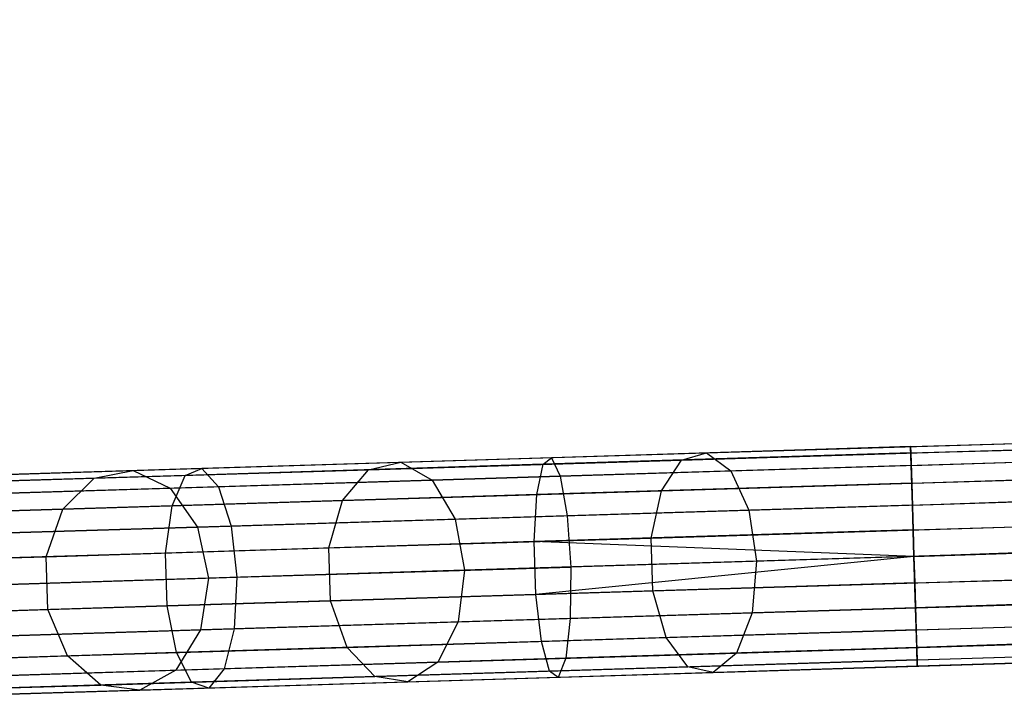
# Model space of a CAD drawing. Extents: x -189 to 189, y -189 to 189.
# Tile 26 of 256: x -176.48 to -167.58, y -6.55 to -0.42. Entities that reach past the tile are written whole.
import ezdxf

# ---------------------------------------------------------------- set-up
doc = ezdxf.new("R2010")
doc.units = 0
doc.header["$LTSCALE"] = 25.4
doc.layers.get('0').update_dxf_attribs({"linetype": 'CONTINUOUS'})

# ---------------------------------------------------------------- blocks, each defined once
blk = doc.blocks.new('NL2500012474_STL')
at = {"color": 0}
for p, q in [((22.8845, -4.2177, 177.3795), (148.0667, -0.3609, 177.3795)), ((22.8845, -4.2177, 177.3795), (148.0667, -0.3609, 177.6205)), ((22.8845, -4.2177, 177.3795), (148.0667, -0.3609, 177.3795)), ((22.8845, -4.2177, 177.3795), (148.0667, -0.3609, 177.6205)), ((22.8845, -4.2177, 177.3795), (148.0685, -0.4186, 177.8546)), ((22.8845, -4.2177, 177.3795), (148.0685, -0.4186, 177.8546)), ((22.8863, -4.2754, 177.8546), (148.0685, -0.4186, 177.8546)), ((22.8863, -4.2754, 177.8546), (148.0685, -0.4186, 177.8546)), ((22.8897, -4.3874, 176.9319), (148.0667, -0.3609, 177.3795)), ((22.8897, -4.3874, 176.9319), (148.0667, -0.3609, 177.3795)), ((22.8897, -4.3874, 176.9319), (148.0685, -0.4186, 177.1454)), ((22.8897, -4.3874, 176.9319), (148.0685, -0.4186, 177.1454)), ((22.8863, -4.2754, 177.8546), (148.072, -0.5306, 178.0681)), ((22.8863, -4.2754, 177.8546), (148.072, -0.5306, 178.0681)), ((22.8897, -4.3874, 176.9319), (148.072, -0.5306, 176.9319)), ((22.8897, -4.3874, 176.9319), (148.072, -0.5306, 176.9319)), ((22.9007, -4.7455, 176.6146), (148.072, -0.5306, 176.9319)), ((22.9007, -4.7455, 176.6146), (148.072, -0.5306, 176.9319)), ((22.8863, -4.2754, 177.8546), (148.0769, -0.6903, 178.2485)), ((22.8863, -4.2754, 177.8546), (148.0769, -0.6903, 178.2485)), ((22.8946, -4.5472, 178.2485), (148.0769, -0.6903, 178.2485)), ((22.8946, -4.5472, 178.2485), (148.0769, -0.6903, 178.2485)), ((22.9007, -4.7455, 176.6146), (148.0769, -0.6903, 176.7515)), ((22.9007, -4.7455, 176.6146), (148.0769, -0.6903, 176.7515)), ((22.8946, -4.5472, 178.2485), (148.083, -0.8886, 178.3855)), ((22.8946, -4.5472, 178.2485), (148.083, -0.8886, 178.3855)), ((22.9007, -4.7455, 176.6146), (148.083, -0.8886, 176.6146)), ((22.9007, -4.7455, 176.6146), (148.083, -0.8886, 176.6146)), ((148.083, -0.8886, 176.6146), (22.9151, -5.21, 176.5)), ((148.083, -0.8886, 176.6146), (22.9151, -5.21, 176.5)), ((22.8946, -4.5472, 178.2485), (148.0899, -1.1139, 178.4709)), ((22.8946, -4.5472, 178.2485), (148.0899, -1.1139, 178.4709)), ((22.9077, -4.9708, 178.4709), (148.0899, -1.1139, 178.4709)), ((22.9077, -4.9708, 178.4709), (148.0899, -1.1139, 178.4709)), ((148.0899, -1.1139, 176.5291), (22.9151, -5.21, 176.5)), ((148.0899, -1.1139, 176.5291), (22.9151, -5.21, 176.5)), ((22.9151, -5.21, 178.5), (148.0973, -1.3532, 178.5)), ((22.9151, -5.21, 178.5), (148.0973, -1.3532, 178.5)), ((148.0973, -1.3532, 176.5), (22.9151, -5.21, 176.5)), ((148.0973, -1.3532, 176.5), (22.9151, -5.21, 176.5)), ((148.0973, -1.3532, 176.5), (22.9294, -5.6745, 176.6146)), ((148.0973, -1.3532, 176.5), (22.9294, -5.6745, 176.6146)), ((22.9224, -5.4492, 178.4709), (148.1047, -1.5924, 178.4709)), ((22.9224, -5.4492, 178.4709), (148.1047, -1.5924, 178.4709)), ((148.1047, -1.5924, 176.5291), (22.9294, -5.6745, 176.6146)), ((148.1047, -1.5924, 176.5291), (22.9294, -5.6745, 176.6146)), ((22.9224, -5.4492, 178.4709), (148.1116, -1.8177, 178.3855)), ((22.9224, -5.4492, 178.4709), (148.1116, -1.8177, 178.3855)), ((22.9294, -5.6745, 176.6146), (148.1116, -1.8177, 176.6146)), ((22.9294, -5.6745, 176.6146), (148.1116, -1.8177, 176.6146)), ((148.1116, -1.8177, 176.6146), (22.9404, -6.0326, 176.9319)), ((148.1116, -1.8177, 176.6146), (22.9404, -6.0326, 176.9319)), ((22.9224, -5.4492, 178.4709), (148.1177, -2.016, 178.2485)), ((22.9224, -5.4492, 178.4709), (148.1177, -2.016, 178.2485)), ((22.9355, -5.8728, 178.2485), (148.1177, -2.016, 178.2485)), ((22.9355, -5.8728, 178.2485), (148.1177, -2.016, 178.2485)), ((148.1177, -2.016, 176.7515), (22.9404, -6.0326, 176.9319)), ((148.1177, -2.016, 176.7515), (22.9404, -6.0326, 176.9319)), ((22.9355, -5.8728, 178.2485), (148.1227, -2.1757, 178.0681)), ((22.9355, -5.8728, 178.2485), (148.1227, -2.1757, 178.0681)), ((148.1227, -2.1757, 176.9319), (22.9404, -6.0326, 176.9319)), ((148.1227, -2.1757, 176.9319), (22.9404, -6.0326, 176.9319)), ((22.9439, -6.1445, 177.8546), (148.1227, -2.1757, 178.0681)), ((22.9439, -6.1445, 177.8546), (148.1227, -2.1757, 178.0681)), ((148.1227, -2.1757, 176.9319), (22.9456, -6.2022, 177.3795)), ((148.1227, -2.1757, 176.9319), (22.9456, -6.2022, 177.3795)), ((22.9439, -6.1445, 177.8546), (148.1261, -2.2877, 177.8546)), ((22.9439, -6.1445, 177.8546), (148.1261, -2.2877, 177.8546)), ((148.1261, -2.2877, 177.1454), (22.9456, -6.2022, 177.3795)), ((148.1261, -2.2877, 177.1454), (22.9456, -6.2022, 177.3795)), ((22.9439, -6.1445, 177.8546), (148.1279, -2.3454, 177.6205)), ((22.9439, -6.1445, 177.8546), (148.1279, -2.3454, 177.6205)), ((22.9456, -6.2022, 177.3795), (148.1279, -2.3454, 177.6205)), ((22.9456, -6.2022, 177.3795), (148.1279, -2.3454, 177.3795)), ((22.9456, -6.2022, 177.3795), (148.1279, -2.3454, 177.6205)), ((22.9456, -6.2022, 177.3795), (148.1279, -2.3454, 177.3795)), ((21.0409, -4.2745, 30.0573), (24.0673, -4.1813, 28.7162)), ((21.0409, -4.2745, 30.0573), (24.0673, -4.1813, 28.7162)), ((22.8845, -4.2177, 177.3795), (19.6392, -4.3177, 177.1125)), ((22.8845, -4.2177, 177.3795), (19.6392, -4.3177, 177.1125)), ((20.8148, -4.3392, 29.6404), (23.9136, -4.2437, 28.2672)), ((20.8148, -4.3392, 29.6404), (23.9136, -4.2437, 28.2672)), ((22.8897, -4.3874, 176.9319), (22.8845, -4.2177, 177.3795)), ((22.8845, -4.2177, 177.3795), (22.8863, -4.2754, 177.8546)), ((22.8845, -4.2177, 177.3795), (22.8863, -4.2754, 177.8546)), ((22.8897, -4.3874, 176.9319), (22.8845, -4.2177, 177.3795)), ((15.8581, -4.4342, 34.1409), (18.2789, -4.3596, 31.8824)), ((15.8581, -4.4342, 34.1409), (18.2789, -4.3596, 31.8824)), ((19.6392, -4.3177, 177.1125), (16.4811, -4.415, 176.3189)), ((19.6392, -4.3177, 177.1125), (16.4811, -4.415, 176.3189)), ((17.9869, -4.4263, 31.5091), (20.8148, -4.3392, 29.6404)), ((17.9869, -4.4263, 31.5091), (20.8148, -4.3392, 29.6404)), ((17.9869, -4.4263, 31.5091), (18.2789, -4.3596, 31.8824)), ((17.9869, -4.4263, 31.5091), (18.2789, -4.3596, 31.8824)), ((18.2789, -4.3596, 31.8824), (21.0409, -4.2745, 30.0573)), ((18.2789, -4.3596, 31.8824), (21.0409, -4.2745, 30.0573)), ((18.2789, -4.3596, 31.8824), (18.5609, -4.5207, 32.2339)), ((18.2789, -4.3596, 31.8824), (18.5609, -4.5207, 32.2339)), ((22.8863, -4.2754, 177.8546), (19.5634, -4.3778, 177.5813)), ((22.8863, -4.2754, 177.8546), (19.5634, -4.3778, 177.5813)), ((19.5634, -4.3778, 177.5813), (19.6392, -4.3177, 177.1125)), ((19.5634, -4.3778, 177.5813), (19.6392, -4.3177, 177.1125)), ((19.6392, -4.3177, 177.1125), (19.7175, -4.4851, 176.671)), ((19.6392, -4.3177, 177.1125), (19.7175, -4.4851, 176.671)), ((20.6343, -4.6168, 29.2947), (20.8148, -4.3392, 29.6404)), ((20.6343, -4.6168, 29.2947), (20.8148, -4.3392, 29.6404)), ((20.8148, -4.3392, 29.6404), (21.0409, -4.2745, 30.0573)), ((20.8148, -4.3392, 29.6404), (21.0409, -4.2745, 30.0573)), ((21.0409, -4.2745, 30.0573), (21.2607, -4.4376, 30.4499)), ((21.0409, -4.2745, 30.0573), (21.2607, -4.4376, 30.4499)), ((21.2607, -4.4376, 30.4499), (24.219, -4.3464, 29.1391)), ((21.2607, -4.4376, 30.4499), (24.219, -4.3464, 29.1391)), ((22.8863, -4.2754, 177.8546), (22.8946, -4.5472, 178.2485)), ((22.8863, -4.2754, 177.8546), (22.8946, -4.5472, 178.2485)), ((16.4811, -4.415, 176.3189), (13.4949, -4.507, 175.0199)), ((16.4811, -4.415, 176.3189), (13.4949, -4.507, 175.0199)), ((13.8457, -4.4962, 36.7701), (15.8581, -4.4342, 34.1409)), ((13.8457, -4.4962, 36.7701), (15.8581, -4.4342, 34.1409)), ((15.5082, -4.5027, 33.8216), (17.9869, -4.4263, 31.5091)), ((15.5082, -4.5027, 33.8216), (17.9869, -4.4263, 31.5091)), ((15.5082, -4.5027, 33.8216), (15.8581, -4.4342, 34.1409)), ((15.5082, -4.5027, 33.8216), (15.8581, -4.4342, 34.1409)), ((15.8581, -4.4342, 34.1409), (16.1946, -4.5937, 34.4416)), ((15.8581, -4.4342, 34.1409), (16.1946, -4.5937, 34.4416)), ((19.5634, -4.3778, 177.5813), (16.3298, -4.4774, 176.7687)), ((19.5634, -4.3778, 177.5813), (16.3298, -4.4774, 176.7687)), ((16.3298, -4.4774, 176.7687), (16.4811, -4.415, 176.3189)), ((16.3298, -4.4774, 176.7687), (16.4811, -4.415, 176.3189)), ((16.4811, -4.415, 176.3189), (16.6304, -4.5802, 175.8952)), ((16.4811, -4.415, 176.3189), (16.6304, -4.5802, 175.8952)), ((17.7516, -4.7056, 31.1996), (17.9869, -4.4263, 31.5091)), ((17.7516, -4.7056, 31.1996), (17.9869, -4.4263, 31.5091)), ((18.5609, -4.5207, 32.2339), (21.2607, -4.4376, 30.4499)), ((18.5609, -4.5207, 32.2339), (21.2607, -4.4376, 30.4499)), ((19.5075, -4.6515, 177.9699), (19.5634, -4.3778, 177.5813)), ((19.5075, -4.6515, 177.9699), (19.5634, -4.3778, 177.5813)), ((22.8897, -4.3874, 176.9319), (19.7175, -4.4851, 176.671)), ((22.8897, -4.3874, 176.9319), (19.7175, -4.4851, 176.671)), ((21.2607, -4.4376, 30.4499), (21.4239, -4.791, 30.7284)), ((21.2607, -4.4376, 30.4499), (21.4239, -4.791, 30.7284)), ((22.9007, -4.7455, 176.6146), (22.8897, -4.3874, 176.9319)), ((22.9007, -4.7455, 176.6146), (22.8897, -4.3874, 176.9319)), ((16.3298, -4.4774, 176.7687), (13.2722, -4.5716, 175.4386)), ((16.3298, -4.4774, 176.7687), (13.2722, -4.5716, 175.4386)), ((13.4477, -4.5662, 36.5136), (15.5082, -4.5027, 33.8216)), ((13.4477, -4.5662, 36.5136), (15.5082, -4.5027, 33.8216)), ((15.225, -4.7835, 33.5568), (15.5082, -4.5027, 33.8216)), ((15.225, -4.7835, 33.5568), (15.5082, -4.5027, 33.8216)), ((16.1946, -4.5937, 34.4416), (18.5609, -4.5207, 32.2339)), ((16.1946, -4.5937, 34.4416), (18.5609, -4.5207, 32.2339)), ((16.2113, -4.7531, 177.1416), (16.3298, -4.4774, 176.7687)), ((16.2113, -4.7531, 177.1416), (16.3298, -4.4774, 176.7687)), ((19.7175, -4.4851, 176.671), (16.6304, -4.5802, 175.8952)), ((19.7175, -4.4851, 176.671), (16.6304, -4.5802, 175.8952)), ((18.5609, -4.5207, 32.2339), (18.7682, -4.8728, 32.4833)), ((18.5609, -4.5207, 32.2339), (18.7682, -4.8728, 32.4833)), ((19.7175, -4.4851, 176.671), (19.7803, -4.8416, 176.3579)), ((19.7175, -4.4851, 176.671), (19.7803, -4.8416, 176.3579)), ((20.6343, -4.6168, 29.2947), (23.7931, -4.5195, 27.895)), ((20.6343, -4.6168, 29.2947), (23.7931, -4.5195, 27.895)), ((16.6304, -4.5802, 175.8952), (13.7115, -4.6702, 174.6254)), ((16.6304, -4.5802, 175.8952), (13.7115, -4.6702, 174.6254)), ((14.2275, -4.6543, 37.0116), (16.1946, -4.5937, 34.4416)), ((14.2275, -4.6543, 37.0116), (16.1946, -4.5937, 34.4416)), ((16.1946, -4.5937, 34.4416), (16.4406, -4.9445, 34.6549)), ((16.1946, -4.5937, 34.4416), (16.4406, -4.9445, 34.6549)), ((16.6304, -4.5802, 175.8952), (16.7437, -4.9352, 175.5948)), ((16.6304, -4.5802, 175.8952), (16.7437, -4.9352, 175.5948)), ((17.7516, -4.7056, 31.1996), (20.6343, -4.6168, 29.2947)), ((17.7516, -4.7056, 31.1996), (20.6343, -4.6168, 29.2947)), ((22.8946, -4.5472, 178.2485), (19.5075, -4.6515, 177.9699)), ((22.8946, -4.5472, 178.2485), (19.5075, -4.6515, 177.9699)), ((20.5407, -5.0437, 29.0996), (20.6343, -4.6168, 29.2947)), ((20.5407, -5.0437, 29.0996), (20.6343, -4.6168, 29.2947)), ((22.8946, -4.5472, 178.2485), (22.9077, -4.9708, 178.4709)), ((22.8946, -4.5472, 178.2485), (22.9077, -4.9708, 178.4709)), ((15.225, -4.7835, 33.5568), (17.7516, -4.7056, 31.1996)), ((15.225, -4.7835, 33.5568), (17.7516, -4.7056, 31.1996)), ((19.5075, -4.6515, 177.9699), (16.2113, -4.7531, 177.1416)), ((19.5075, -4.6515, 177.9699), (16.2113, -4.7531, 177.1416)), ((17.6271, -5.1335, 31.0249), (17.7516, -4.7056, 31.1996)), ((17.6271, -5.1335, 31.0249), (17.7516, -4.7056, 31.1996)), ((19.4842, -5.0762, 178.1894), (19.5075, -4.6515, 177.9699)), ((19.4842, -5.0762, 178.1894), (19.5075, -4.6515, 177.9699)), ((21.4239, -4.791, 30.7284), (24.3339, -4.7013, 29.439)), ((21.4239, -4.791, 30.7284), (24.3339, -4.7013, 29.439)), ((16.2113, -4.7531, 177.1416), (13.0946, -4.8491, 175.7857)), ((16.2113, -4.7531, 177.1416), (13.0946, -4.8491, 175.7857)), ((13.1246, -4.8482, 36.301), (15.225, -4.7835, 33.5568)), ((13.1246, -4.8482, 36.301), (15.225, -4.7835, 33.5568)), ((15.0734, -5.2121, 33.4074), (15.225, -4.7835, 33.5568)), ((15.0734, -5.2121, 33.4074), (15.225, -4.7835, 33.5568)), ((16.1527, -5.1789, 177.3521), (16.2113, -4.7531, 177.1416)), ((16.1527, -5.1789, 177.3521), (16.2113, -4.7531, 177.1416)), ((18.7682, -4.8728, 32.4833), (21.4239, -4.791, 30.7284)), ((18.7682, -4.8728, 32.4833), (21.4239, -4.791, 30.7284)), ((22.9007, -4.7455, 176.6146), (19.7803, -4.8416, 176.3579)), ((22.9007, -4.7455, 176.6146), (19.7803, -4.8416, 176.3579)), ((21.4239, -4.791, 30.7284), (21.4931, -5.2538, 30.8289)), ((21.4239, -4.791, 30.7284), (21.4931, -5.2538, 30.8289)), ((22.9151, -5.21, 176.5), (22.9007, -4.7455, 176.6146)), ((22.9151, -5.21, 176.5), (22.9007, -4.7455, 176.6146)), ((16.4406, -4.9445, 34.6549), (18.7682, -4.8728, 32.4833)), ((16.4406, -4.9445, 34.6549), (18.7682, -4.8728, 32.4833)), ((19.7803, -4.8416, 176.3579), (16.7437, -4.9352, 175.5948)), ((19.7803, -4.8416, 176.3579), (16.7437, -4.9352, 175.5948)), ((18.7682, -4.8728, 32.4833), (18.8534, -5.3351, 32.5733)), ((18.7682, -4.8728, 32.4833), (18.8534, -5.3351, 32.5733)), ((19.7803, -4.8416, 176.3579), (19.8133, -5.3055, 176.2449)), ((19.7803, -4.8416, 176.3579), (19.8133, -5.3055, 176.2449)), ((16.7437, -4.9352, 175.5948), (13.8724, -5.0236, 174.3457)), ((16.7437, -4.9352, 175.5948), (13.8724, -5.0236, 174.3457)), ((14.5056, -5.0041, 37.1829), (16.4406, -4.9445, 34.6549)), ((14.5056, -5.0041, 37.1829), (16.4406, -4.9445, 34.6549)), ((16.4406, -4.9445, 34.6549), (16.5397, -5.4064, 34.7319)), ((16.4406, -4.9445, 34.6549), (16.5397, -5.4064, 34.7319)), ((16.7437, -4.9352, 175.5948), (16.7949, -5.3985, 175.4863)), ((16.7437, -4.9352, 175.5948), (16.7949, -5.3985, 175.4863)), ((22.9077, -4.9708, 178.4709), (19.4842, -5.0762, 178.1894)), ((22.9077, -4.9708, 178.4709), (19.4842, -5.0762, 178.1894)), ((20.5407, -5.0437, 29.0996), (23.7333, -4.9453, 27.6849)), ((20.5407, -5.0437, 29.0996), (23.7333, -4.9453, 27.6849)), ((22.9077, -4.9708, 178.4709), (22.9151, -5.21, 178.5)), ((22.9077, -4.9708, 178.4709), (22.9151, -5.21, 178.5)), ((17.6271, -5.1335, 31.0249), (20.5407, -5.0437, 29.0996)), ((17.6271, -5.1335, 31.0249), (20.5407, -5.0437, 29.0996)), ((20.5555, -5.5221, 29.0996), (20.5407, -5.0437, 29.0996)), ((20.5555, -5.5221, 29.0996), (20.5407, -5.0437, 29.0996)), ((15.0734, -5.2121, 33.4074), (17.6271, -5.1335, 31.0249)), ((15.0734, -5.2121, 33.4074), (17.6271, -5.1335, 31.0249)), ((19.4842, -5.0762, 178.1894), (16.1527, -5.1789, 177.3521)), ((19.4842, -5.0762, 178.1894), (16.1527, -5.1789, 177.3521)), ((17.6419, -5.6119, 31.0249), (17.6271, -5.1335, 31.0249)), ((17.6419, -5.6119, 31.0249), (17.6271, -5.1335, 31.0249)), ((19.4989, -5.5547, 178.1894), (19.4842, -5.0762, 178.1894)), ((22.9151, -5.21, 178.5), (19.4842, -5.0762, 178.1894)), ((19.4989, -5.5547, 178.1894), (19.4842, -5.0762, 178.1894)), ((22.9151, -5.21, 178.5), (19.4842, -5.0762, 178.1894)), ((12.9505, -5.2775, 36.1809), (15.0734, -5.2121, 33.4074)), ((12.9505, -5.2775, 36.1809), (15.0734, -5.2121, 33.4074)), ((16.1527, -5.1789, 177.3521), (13.0026, -5.2759, 175.9818)), ((16.1527, -5.1789, 177.3521), (13.0026, -5.2759, 175.9818)), ((15.0882, -5.6905, 33.4074), (15.0734, -5.2121, 33.4074)), ((15.0882, -5.6905, 33.4074), (15.0734, -5.2121, 33.4074)), ((16.1674, -5.6573, 177.3521), (16.1527, -5.1789, 177.3521)), ((16.1674, -5.6573, 177.3521), (16.1527, -5.1789, 177.3521)), ((22.9151, -5.21, 178.5), (19.4989, -5.5547, 178.1894)), ((22.9151, -5.21, 178.5), (19.4989, -5.5547, 178.1894)), ((22.9151, -5.21, 176.5), (19.8133, -5.3055, 176.2449)), ((22.9151, -5.21, 176.5), (19.8133, -5.3055, 176.2449)), ((24.3857, -5.1647, 29.5472), (21.4931, -5.2538, 30.8289)), ((24.3857, -5.1647, 29.5472), (21.4931, -5.2538, 30.8289)), ((22.9151, -5.21, 178.5), (22.9224, -5.4492, 178.4709)), ((22.9294, -5.6745, 176.6146), (22.9151, -5.21, 176.5)), ((22.9151, -5.21, 178.5), (22.9224, -5.4492, 178.4709)), ((22.9294, -5.6745, 176.6146), (22.9151, -5.21, 176.5)), ((18.8534, -5.3351, 32.5733), (16.5397, -5.4064, 34.7319)), ((18.8534, -5.3351, 32.5733), (16.5397, -5.4064, 34.7319)), ((16.7949, -5.3985, 175.4863), (19.8133, -5.3055, 176.2449)), ((16.7949, -5.3985, 175.4863), (19.8133, -5.3055, 176.2449)), ((18.8534, -5.3351, 32.5733), (18.7969, -5.8018, 32.4833)), ((18.8534, -5.3351, 32.5733), (18.7969, -5.8018, 32.4833)), ((21.4931, -5.2538, 30.8289), (18.8534, -5.3351, 32.5733)), ((21.4931, -5.2538, 30.8289), (18.8534, -5.3351, 32.5733)), ((19.8133, -5.3055, 176.2449), (19.8089, -5.7706, 176.3579)), ((19.8133, -5.3055, 176.2449), (19.8089, -5.7706, 176.3579)), ((21.4931, -5.2538, 30.8289), (21.4525, -5.72, 30.7284)), ((21.4931, -5.2538, 30.8289), (21.4525, -5.72, 30.7284)), ((13.9408, -5.4865, 174.2448), (16.7949, -5.3985, 175.4863)), ((13.9408, -5.4865, 174.2448), (16.7949, -5.3985, 175.4863)), ((16.5397, -5.4064, 34.7319), (14.6163, -5.4657, 37.2447)), ((16.5397, -5.4064, 34.7319), (14.6163, -5.4657, 37.2447)), ((16.5397, -5.4064, 34.7319), (16.4692, -5.8735, 34.6549)), ((16.5397, -5.4064, 34.7319), (16.4692, -5.8735, 34.6549)), ((16.7949, -5.3985, 175.4863), (16.7723, -5.8642, 175.5948)), ((16.7949, -5.3985, 175.4863), (16.7723, -5.8642, 175.5948)), ((20.5555, -5.5221, 29.0996), (23.7481, -5.4237, 27.6849)), ((20.5555, -5.5221, 29.0996), (23.7481, -5.4237, 27.6849)), ((22.9224, -5.4492, 178.4709), (19.4989, -5.5547, 178.1894)), ((22.9224, -5.4492, 178.4709), (19.4989, -5.5547, 178.1894)), ((22.9224, -5.4492, 178.4709), (22.9355, -5.8728, 178.2485)), ((22.9224, -5.4492, 178.4709), (22.9355, -5.8728, 178.2485)), ((19.4989, -5.5547, 178.1894), (16.1674, -5.6573, 177.3521)), ((19.4989, -5.5547, 178.1894), (16.1674, -5.6573, 177.3521)), ((17.6419, -5.6119, 31.0249), (20.5555, -5.5221, 29.0996)), ((17.6419, -5.6119, 31.0249), (20.5555, -5.5221, 29.0996)), ((19.5483, -5.9771, 177.9699), (19.4989, -5.5547, 178.1894)), ((19.5483, -5.9771, 177.9699), (19.4989, -5.5547, 178.1894)), ((20.6752, -5.9424, 29.2947), (20.5555, -5.5221, 29.0996)), ((20.6752, -5.9424, 29.2947), (20.5555, -5.5221, 29.0996)), ((12.9652, -5.756, 36.1809), (15.0882, -5.6905, 33.4074)), ((12.9652, -5.756, 36.1809), (15.0882, -5.6905, 33.4074)), ((16.1674, -5.6573, 177.3521), (13.0173, -5.7544, 175.9818)), ((16.1674, -5.6573, 177.3521), (13.0173, -5.7544, 175.9818)), ((15.0882, -5.6905, 33.4074), (17.6419, -5.6119, 31.0249)), ((15.0882, -5.6905, 33.4074), (17.6419, -5.6119, 31.0249)), ((15.2659, -6.1091, 33.5568), (15.0882, -5.6905, 33.4074)), ((15.2659, -6.1091, 33.5568), (15.0882, -5.6905, 33.4074)), ((16.2521, -6.0787, 177.1416), (16.1674, -5.6573, 177.3521)), ((16.2521, -6.0787, 177.1416), (16.1674, -5.6573, 177.3521)), ((17.7925, -6.0312, 31.1996), (17.6419, -5.6119, 31.0249)), ((17.7925, -6.0312, 31.1996), (17.6419, -5.6119, 31.0249)), ((22.9294, -5.6745, 176.6146), (19.8089, -5.7706, 176.3579)), ((22.9294, -5.6745, 176.6146), (19.8089, -5.7706, 176.3579)), ((21.4525, -5.72, 30.7284), (24.3625, -5.6303, 29.439)), ((21.4525, -5.72, 30.7284), (24.3625, -5.6303, 29.439)), ((22.9404, -6.0326, 176.9319), (22.9294, -5.6745, 176.6146)), ((22.9404, -6.0326, 176.9319), (22.9294, -5.6745, 176.6146)), ((19.8089, -5.7706, 176.3579), (16.7723, -5.8642, 175.5948)), ((19.8089, -5.7706, 176.3579), (16.7723, -5.8642, 175.5948)), ((18.7969, -5.8018, 32.4833), (21.4525, -5.72, 30.7284)), ((18.7969, -5.8018, 32.4833), (21.4525, -5.72, 30.7284)), ((19.8089, -5.7706, 176.3579), (19.7682, -6.1303, 176.671)), ((19.8089, -5.7706, 176.3579), (19.7682, -6.1303, 176.671)), ((21.4525, -5.72, 30.7284), (21.3114, -6.0828, 30.4499)), ((21.4525, -5.72, 30.7284), (21.3114, -6.0828, 30.4499)), ((16.7723, -5.8642, 175.5948), (13.9011, -5.9526, 174.3457)), ((16.7723, -5.8642, 175.5948), (13.9011, -5.9526, 174.3457)), ((16.4692, -5.8735, 34.6549), (18.7969, -5.8018, 32.4833)), ((16.4692, -5.8735, 34.6549), (18.7969, -5.8018, 32.4833)), ((16.7723, -5.8642, 175.5948), (16.6811, -6.2254, 175.8952)), ((16.7723, -5.8642, 175.5948), (16.6811, -6.2254, 175.8952)), ((18.7969, -5.8018, 32.4833), (18.6116, -6.1659, 32.2339)), ((18.7969, -5.8018, 32.4833), (18.6116, -6.1659, 32.2339)), ((20.6752, -5.9424, 29.2947), (23.8339, -5.8451, 27.895)), ((20.6752, -5.9424, 29.2947), (23.8339, -5.8451, 27.895)), ((14.5342, -5.9331, 37.1829), (16.4692, -5.8735, 34.6549)), ((14.5342, -5.9331, 37.1829), (16.4692, -5.8735, 34.6549)), ((16.4692, -5.8735, 34.6549), (16.2453, -6.2388, 34.4416)), ((16.4692, -5.8735, 34.6549), (16.2453, -6.2388, 34.4416)), ((17.7925, -6.0312, 31.1996), (20.6752, -5.9424, 29.2947)), ((17.7925, -6.0312, 31.1996), (20.6752, -5.9424, 29.2947)), ((22.9355, -5.8728, 178.2485), (19.5483, -5.9771, 177.9699)), ((22.9355, -5.8728, 178.2485), (19.5483, -5.9771, 177.9699)), ((20.8724, -6.2084, 29.6404), (20.6752, -5.9424, 29.2947)), ((20.8724, -6.2084, 29.6404), (20.6752, -5.9424, 29.2947)), ((22.9355, -5.8728, 178.2485), (22.9439, -6.1445, 177.8546)), ((22.9355, -5.8728, 178.2485), (22.9439, -6.1445, 177.8546)), ((15.2659, -6.1091, 33.5568), (17.7925, -6.0312, 31.1996)), ((15.2659, -6.1091, 33.5568), (17.7925, -6.0312, 31.1996)), ((19.5483, -5.9771, 177.9699), (16.2521, -6.0787, 177.1416)), ((19.5483, -5.9771, 177.9699), (16.2521, -6.0787, 177.1416)), ((18.0445, -6.2955, 31.5091), (17.7925, -6.0312, 31.1996)), ((18.0445, -6.2955, 31.5091), (17.7925, -6.0312, 31.1996)), ((19.621, -6.2469, 177.5813), (19.5483, -5.9771, 177.9699)), ((19.621, -6.2469, 177.5813), (19.5483, -5.9771, 177.9699)), ((22.9404, -6.0326, 176.9319), (19.7682, -6.1303, 176.671)), ((22.9404, -6.0326, 176.9319), (19.7682, -6.1303, 176.671)), ((21.3114, -6.0828, 30.4499), (24.2697, -5.9916, 29.1391)), ((21.3114, -6.0828, 30.4499), (24.2697, -5.9916, 29.1391)), ((22.9456, -6.2022, 177.3795), (22.9404, -6.0326, 176.9319)), ((22.9456, -6.2022, 177.3795), (22.9404, -6.0326, 176.9319)), ((16.2521, -6.0787, 177.1416), (13.1354, -6.1747, 175.7857)), ((16.2521, -6.0787, 177.1416), (13.1354, -6.1747, 175.7857)), ((13.1654, -6.1738, 36.301), (15.2659, -6.1091, 33.5568)), ((13.1654, -6.1738, 36.301), (15.2659, -6.1091, 33.5568)), ((15.5658, -6.3719, 33.8216), (15.2659, -6.1091, 33.5568)), ((15.5658, -6.3719, 33.8216), (15.2659, -6.1091, 33.5568)), ((16.3874, -6.3465, 176.7687), (16.2521, -6.0787, 177.1416)), ((16.3874, -6.3465, 176.7687), (16.2521, -6.0787, 177.1416)), ((19.7682, -6.1303, 176.671), (16.6811, -6.2254, 175.8952)), ((19.7682, -6.1303, 176.671), (16.6811, -6.2254, 175.8952)), ((18.6116, -6.1659, 32.2339), (21.3114, -6.0828, 30.4499)), ((18.6116, -6.1659, 32.2339), (21.3114, -6.0828, 30.4499)), ((19.7682, -6.1303, 176.671), (19.7003, -6.3022, 177.1125)), ((19.7682, -6.1303, 176.671), (19.7003, -6.3022, 177.1125)), ((20.8724, -6.2084, 29.6404), (23.9712, -6.1129, 28.2672)), ((20.8724, -6.2084, 29.6404), (23.9712, -6.1129, 28.2672)), ((21.3114, -6.0828, 30.4499), (21.102, -6.259, 30.0573)), ((21.3114, -6.0828, 30.4499), (21.102, -6.259, 30.0573)), ((16.6811, -6.2254, 175.8952), (13.7622, -6.3153, 174.6254)), ((16.6811, -6.2254, 175.8952), (13.7622, -6.3153, 174.6254)), ((16.2453, -6.2388, 34.4416), (18.6116, -6.1659, 32.2339)), ((16.2453, -6.2388, 34.4416), (18.6116, -6.1659, 32.2339)), ((16.6811, -6.2254, 175.8952), (16.5422, -6.3995, 176.3189)), ((16.6811, -6.2254, 175.8952), (16.5422, -6.3995, 176.3189)), ((18.0445, -6.2955, 31.5091), (20.8724, -6.2084, 29.6404)), ((18.0445, -6.2955, 31.5091), (20.8724, -6.2084, 29.6404)), ((18.6116, -6.1659, 32.2339), (18.3401, -6.3441, 31.8824)), ((18.6116, -6.1659, 32.2339), (18.3401, -6.3441, 31.8824)), ((22.9439, -6.1445, 177.8546), (19.621, -6.2469, 177.5813)), ((22.9439, -6.1445, 177.8546), (19.621, -6.2469, 177.5813)), ((22.9456, -6.2022, 177.3795), (19.7003, -6.3022, 177.1125)), ((22.9456, -6.2022, 177.3795), (19.7003, -6.3022, 177.1125)), ((21.102, -6.259, 30.0573), (20.8724, -6.2084, 29.6404)), ((21.102, -6.259, 30.0573), (20.8724, -6.2084, 29.6404)), ((21.102, -6.259, 30.0573), (24.1285, -6.1658, 28.7162)), ((21.102, -6.259, 30.0573), (24.1285, -6.1658, 28.7162)), ((22.9439, -6.1445, 177.8546), (22.9456, -6.2022, 177.3795)), ((22.9439, -6.1445, 177.8546), (22.9456, -6.2022, 177.3795)), ((14.2782, -6.2994, 37.0116), (16.2453, -6.2388, 34.4416)), ((14.2782, -6.2994, 37.0116), (16.2453, -6.2388, 34.4416)), ((15.5658, -6.3719, 33.8216), (18.0445, -6.2955, 31.5091)), ((15.5658, -6.3719, 33.8216), (18.0445, -6.2955, 31.5091)), ((16.2453, -6.2388, 34.4416), (15.9193, -6.4187, 34.1409)), ((16.2453, -6.2388, 34.4416), (15.9193, -6.4187, 34.1409)), ((19.621, -6.2469, 177.5813), (16.3874, -6.3465, 176.7687)), ((19.621, -6.2469, 177.5813), (16.3874, -6.3465, 176.7687)), ((19.7003, -6.3022, 177.1125), (16.5422, -6.3995, 176.3189)), ((19.7003, -6.3022, 177.1125), (16.5422, -6.3995, 176.3189)), ((18.3401, -6.3441, 31.8824), (18.0445, -6.2955, 31.5091)), ((18.3401, -6.3441, 31.8824), (18.0445, -6.2955, 31.5091)), ((18.3401, -6.3441, 31.8824), (21.102, -6.259, 30.0573)), ((18.3401, -6.3441, 31.8824), (21.102, -6.259, 30.0573)), ((19.7003, -6.3022, 177.1125), (19.621, -6.2469, 177.5813)), ((19.7003, -6.3022, 177.1125), (19.621, -6.2469, 177.5813)), ((16.3874, -6.3465, 176.7687), (13.3298, -6.4408, 175.4386)), ((16.3874, -6.3465, 176.7687), (13.3298, -6.4408, 175.4386)), ((13.5053, -6.4353, 36.5136), (15.5658, -6.3719, 33.8216)), ((13.5053, -6.4353, 36.5136), (15.5658, -6.3719, 33.8216)), ((16.5422, -6.3995, 176.3189), (13.556, -6.4915, 175.0199)), ((16.5422, -6.3995, 176.3189), (13.556, -6.4915, 175.0199)), ((15.9193, -6.4187, 34.1409), (15.5658, -6.3719, 33.8216)), ((15.9193, -6.4187, 34.1409), (15.5658, -6.3719, 33.8216)), ((15.9193, -6.4187, 34.1409), (18.3401, -6.3441, 31.8824)), ((15.9193, -6.4187, 34.1409), (18.3401, -6.3441, 31.8824)), ((16.5422, -6.3995, 176.3189), (16.3874, -6.3465, 176.7687)), ((16.5422, -6.3995, 176.3189), (16.3874, -6.3465, 176.7687)), ((13.9068, -6.4807, 36.7701), (15.9193, -6.4187, 34.1409)), ((13.9068, -6.4807, 36.7701), (15.9193, -6.4187, 34.1409))]:
    blk.add_line(p, q, dxfattribs=at)

msp = doc.modelspace()

# ---------------------------------------------------------------- block references
at = {"color": 0}
msp.add_blockref('NL2500012474_STL', (-191.3111, -0.0584, -1716.743), dxfattribs=at)

doc.saveas('drawing.dxf')
